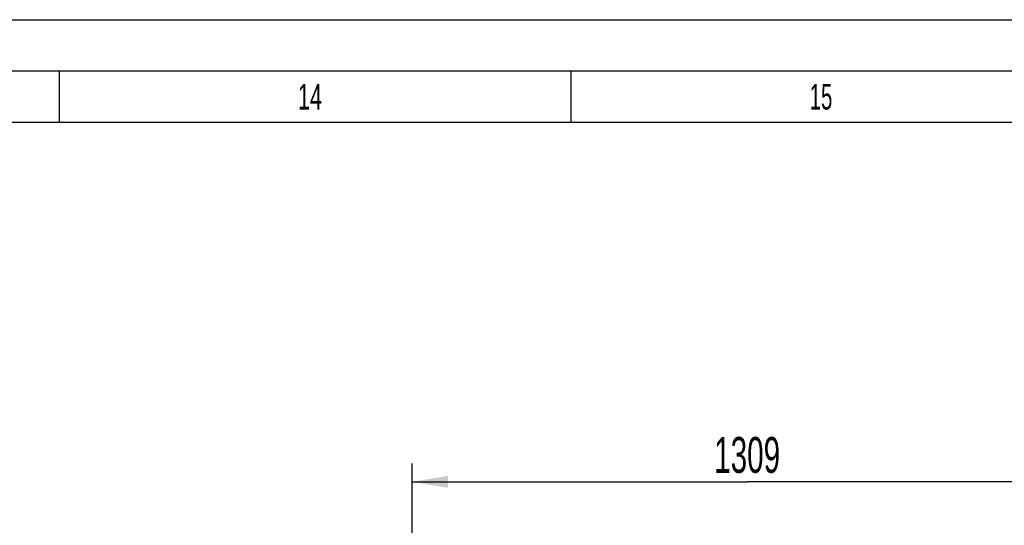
# Model space of a CAD drawing. Header units: millimetres. Extents: x 0 to 841, y 0 to 594.
# Tile 71 of 72: x 667 to 763, y 545 to 594. Entities that reach past the tile are written whole.
import ezdxf
from ezdxf.enums import TextEntityAlignment as Align

# ---------------------------------------------------------------- set-up
doc = ezdxf.new("R2010")
doc.units = ezdxf.units.MM
doc.header["$LTSCALE"] = 46.255
doc.layers.get('0').update_dxf_attribs({"linetype": 'CONTINUOUS'})
doc.styles.get("Standard").update_dxf_attribs({"font": 'txt', "width": 0.6})
doc.styles.add('TEXTSTYLE_2', font='txt')
doc.dimstyles.new('DIMSTYLE_3', dxfattribs={"dimtxt": 3.5, "dimasz": 3.5, "dimexe": 1.8, "dimexo": 0, "dimgap": 0.875, "dimtad": 1, "dimlfac": 20, "dimdsep": 46, "dimtxsty": 'Standard', "dimblk": '_FILLED', "dimblk1": '_FILLED', "dimblk2": '_FILLED', "dimcen": 0.09, "dimadec": 0, "dimazin": 0, "dimtp": 1.2, "dimtm": 1.2, "dimtfac": 1, "dimtofl": 0, "dimtmove": 0, "dimatfit": 3, "dimldrblk": '_FILLED', "dimfxl": 1, "dimtolj": 1, "dimarcsym": 0})

# ---------------------------------------------------------------- blocks, each defined once
blk = doc.blocks.new('_FILLED')
at = {"color": 0, "linetype": 'ByBlock'}
blk.add_solid([(0, 0), (-1, 0.167), (-1, -0.167)], dxfattribs=at)
blk = doc.blocks.new('*D5')
at = {"color": 2, "linetype": 'Continuous'}
for p, q in [((705, 453.4), (705, 550.692)), ((770.45, 453.4), (770.45, 550.692)), ((705, 548.892), (737.725, 548.892)), ((770.45, 548.892), (737.725, 548.892))]:
    blk.add_line(p, q, dxfattribs=at)
at = {"color": 2, "linetype": 'Continuous', "xscale": 3.5, "yscale": 3.5, "zscale": 3.5, "rotation": 180}
blk.add_blockref('_FILLED', (705, 548.892), dxfattribs=at)
at = {"color": 2, "linetype": 'Continuous', "xscale": 3.5, "yscale": 3.5, "zscale": 3.5}
blk.add_blockref('_FILLED', (770.45, 548.892), dxfattribs=at)
at = {"color": 2, "linetype": 'Continuous', "width": 0.619048}
blk.add_text('1309', height=3.5, dxfattribs=at).set_placement((737.725, 549.767), align=Align.CENTER)

msp = doc.modelspace()

# ---------------------------------------------------------------- linework, layer by layer
at = {"color": 5, "linetype": 'Continuous'}
for p, q in [((0, 594), (841, 594)), ((670.5, 589), (670.5, 584)), ((720.5, 589), (720.5, 584)), ((10, 584), (831, 584))]:
    msp.add_line(p, q, dxfattribs=at)
at = {"color": 6, "linetype": 'Continuous'}
msp.add_line((5, 589), (836, 589), dxfattribs=at)

# ---------------------------------------------------------------- texts
at = {"color": 5, "linetype": 'Continuous', "style": 'TEXTSTYLE_2'}
for s, width, p in [('14', 0.630952, (693.833, 585.231)), ('15', 0.595238, (743.833, 585.231))]:
    msp.add_text(s, height=2.50001, dxfattribs=dict(at, width=width)).set_placement(p)

# ---------------------------------------------------------------- dimensions: what is measured, and where the dimension line sits
at = {"color": 2, "linetype": 'Continuous'}
dim = msp.add_linear_dim(base=(770.45, 548.8921), p1=(705, 453.4), p2=(770.45, 453.4), dimstyle='DIMSTYLE_3', dxfattribs=at)
dim.commit()
dim.dimension.update_dxf_attribs({"geometry": '*D5', "text_midpoint": (737.39166, 548.8921), "dimtype": 160})

doc.saveas('drawing.dxf')
